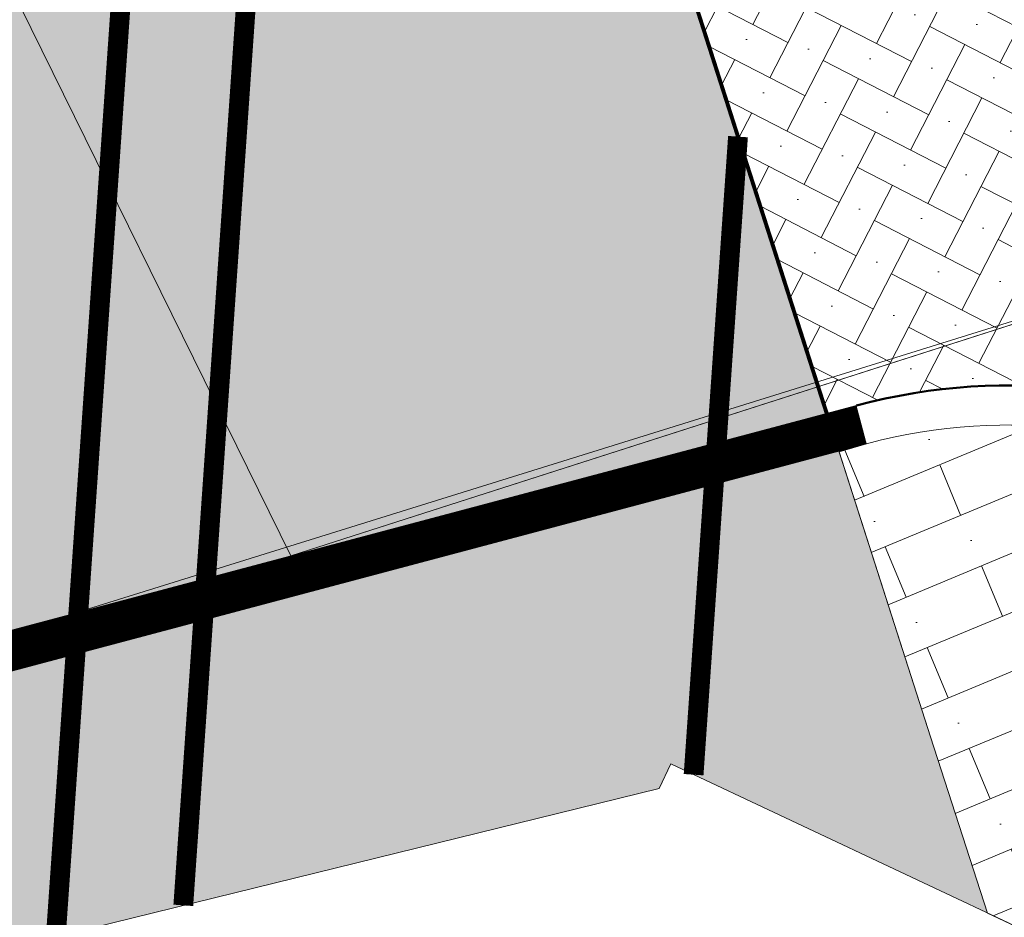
# Model space of a CAD drawing. Header units: metres. Extents: x 196674 to 197628, y 355499 to 356232.
# Tile 200 of 209: x 196899.85 to 196904.83, y 355940.12 to 355944.66. Entities that reach past the tile are written whole.
import ezdxf

# ---------------------------------------------------------------- set-up
doc = ezdxf.new("R2010")
doc.units = ezdxf.units.M
doc.layers.add('N-WE-VH-HULPLIJN-G', color=40, linetype='Continuous', lineweight=5, plot=False)
doc.layers.add('N-WE-VH-KANTOPSLUITING_ACHTERKANTBAND-G', color=50, linetype='Continuous', lineweight=18)
doc.layers.add('N-WE-VH-MATERIAALGRENS-G', color=7, linetype='Continuous', lineweight=13)
for name, color, linetype, lineweight, true_color in [('N-WE-VH-KANTOPSLUITING_CORTENSTAAL_20-ZICHT-G', 7, 'Continuous', 35, 0xa55200), ('N-WE-VH-KANTOPSLUITING_OPSLUITBAND_200X250-G', 7, 'Continuous', 50, 0x0029a5), ('N-WE-VH-OPENVERHARDING_NATUURSTEEN_02-BRANCO-GRIS-A', 7, 'Continuous', 9, 0x8f999b), ('N-WE-VH-OPENVERHARDING_NATUURSTEEN_03-FAVACO-A', 7, 'Continuous', 9, 0x5c6a6b), ('N-WE-VH-OPENVERHARDING_STRAATBAKSTEEN_ANTRACIET-A-200', 7, 'Continuous', 18, 0x595959), ('N-WE-VH-OPENVERHARDING_STRAATBAKSTEEN_ROOD BRUIN-A-200', 7, 'Continuous', 18, 0x934425)]:
    doc.layers.add(name, color=color, linetype=linetype, lineweight=lineweight, true_color=true_color)

# ---------------------------------------------------------------- blocks, each defined once
blk = doc.blocks.new('Patroon Minderbroederskerk')
at = {"layer": 'N-WE-VH-OPENVERHARDING_NATUURSTEEN_03-FAVACO-A', "const_width": 0.1}
for points in [[(43.746351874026, -25.59553499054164), (45.05672217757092, -6.766589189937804)], [(44.39089776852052, -25.43722570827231), (44.87117017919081, -18.53610534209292)], [(47.19538487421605, -21.5521927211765), (46.97097279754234, -24.77681008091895)]]:
    blk.add_lwpolyline(points, dxfattribs=at)

msp = doc.modelspace()

# ---------------------------------------------------------------- hatches: boundary and pattern name
at = {"layer": 'N-WE-VH-OPENVERHARDING_NATUURSTEEN_02-BRANCO-GRIS-A', "true_color": 0xb5b8b7}
h = msp.add_hatch(dxfattribs=at)
h.set_pattern_fill('AMO-BODEM_KLEIIG', color=9, scale=0.5, angle=41.02, pattern_type=2)
h.set_pattern_definition([(86.02000000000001, (0, 0), (-0.2493970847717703, 0.01735206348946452), [-0.05, 0.2, -0.05])])
edge = h.paths.add_edge_path()
edge.add_line((196904.1347714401, 355942.5172632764), (196904.0833954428, 355942.7105519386))
edge.add_line((196904.0833954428, 355942.7105519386), (196903.9327309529, 355942.6705054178))
edge.add_line((196903.9327309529, 355942.6705054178), (196902.8047925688, 355946.1873392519))
edge.add_line((196902.8047925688, 355946.1873392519), (196901.5447557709, 355950.1160467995))
edge.add_arc((196897.1649649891, 355953.9280243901), 5.806353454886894, 318.9651201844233, 377.7470136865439)
edge.add_line((196902.6950038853, 355955.6978860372), (196901.843014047, 355958.3543313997))
edge.add_arc((196882.9889907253, 355952.3073648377), 19.80000000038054, 17.78237197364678, 26.37352203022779)
edge.add_line((196900.728150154, 355961.1029445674), (196899.9032827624, 355962.7665590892))
edge.add_line((196899.9032827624, 355962.7665590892), (196896.9480260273, 355968.1883792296))
edge.add_line((196896.9480260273, 355968.1883792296), (196893.4994062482, 355974.7662014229))
edge.add_line((196893.4994062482, 355974.7662014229), (196891.3160369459, 355978.9449681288))
edge.add_line((196891.3160369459, 355978.9449681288), (196889.4915040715, 355982.719766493))
edge.add_line((196889.4915040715, 355982.719766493), (196887.8764675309, 355986.1719638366))
edge.add_line((196887.8764675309, 355986.1719638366), (196885.7426016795, 355985.2862691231))
edge.add_line((196885.7426016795, 355985.2862691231), (196885.0914912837, 355985.0492770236))
edge.add_line((196885.0914912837, 355985.0492770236), (196887.7382881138, 355977.7814621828))
edge.add_line((196887.7382881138, 355977.7814621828), (196885.5567911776, 355975.4225304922))
edge.add_line((196885.5567911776, 355975.4225304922), (196877.6132574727, 355982.7685653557))
edge.add_line((196877.6132574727, 355982.7685653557), (196866.4971657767, 355978.708592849))
edge.add_line((196866.4971657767, 355978.708592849), (196860.2787933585, 355976.4360902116))
edge.add_line((196860.2787933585, 355976.4360902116), (196860.222427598, 355976.538692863))
edge.add_line((196860.222427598, 355976.538692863), (196859.9061866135, 355977.3025401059))
edge.add_line((196859.9061866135, 355977.3025401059), (196859.8435398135, 355977.5106985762))
edge.add_line((196859.8435398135, 355977.5106985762), (196859.5800778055, 355978.171604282))
edge.add_line((196859.5800778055, 355978.171604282), (196859.2962070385, 355978.9858568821))
edge.add_line((196859.2962070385, 355978.9858568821), (196854.6103564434, 355977.1424704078))
edge.add_line((196854.6103564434, 355977.1424704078), (196855.0270261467, 355976.081345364))
edge.add_line((196855.0270261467, 355976.081345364), (196848.9235303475, 355973.6846987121))
edge.add_line((196848.9235303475, 355973.6846987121), (196848.5192497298, 355974.7281412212))
edge.add_line((196848.5192497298, 355974.7281412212), (196843.4020496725, 355972.6937883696))
edge.add_line((196843.4020496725, 355972.6937883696), (196839.6680650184, 355981.9695414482))
edge.add_line((196839.6680650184, 355981.9695414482), (196838.8693565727, 355984.0444490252))
edge.add_line((196838.8693565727, 355984.0444490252), (196837.7303654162, 355986.9068752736))
edge.add_line((196837.7303654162, 355986.9068752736), (196825.2742032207, 355982.0233832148))
edge.add_line((196825.2742032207, 355982.0233832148), (196824.869626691, 355983.0546210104))
edge.add_line((196824.869626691, 355983.0546210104), (196821.291702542, 355981.6327936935))
edge.add_line((196821.291702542, 355981.6327936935), (196823.5165936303, 355976.03401847))
edge.add_arc((196849.8160968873, 355986.4851489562), 28.30000000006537, 201.6723232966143, 212.9671986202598)
edge.add_line((196826.072899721, 355971.0854545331), (196827.261377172, 355969.2530639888))
edge.add_arc((196800.6656404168, 355952.0032295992), 31.70000000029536, 27.964189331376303, 32.96719862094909, ccw=False)
edge.add_arc((196800.6656404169, 355952.0032295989), 31.7000000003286, 21.67232329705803, 27.96418933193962, ccw=False)
edge.add_line((196830.1248013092, 355963.7099729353), (196835.4340720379, 355950.3495825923))
edge.add_line((196835.4340720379, 355950.3495825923), (196836.911263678, 355946.6323381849))
edge.add_line((196836.911263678, 355946.6323381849), (196841.0876501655, 355936.1227679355))
edge.add_line((196841.0876501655, 355936.1227679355), (196844.833726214, 355926.696042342))
edge.add_line((196844.833726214, 355926.696042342), (196845.3236113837, 355925.4632822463))
edge.add_line((196845.3236113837, 355925.4632822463), (196848.7404566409, 355916.8650417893))
edge.add_line((196848.7404566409, 355916.8650417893), (196850.678, 355917.635))
edge.add_line((196850.678, 355917.635), (196848.415, 355923.32))
edge.add_line((196848.415, 355923.32), (196848.545, 355923.381))
edge.add_line((196848.545, 355923.381), (196849.361, 355925.294))
edge.add_line((196849.361, 355925.294), (196849.318, 355925.424))
edge.add_line((196849.318, 355925.424), (196855.480174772, 355927.8326769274))
edge.add_line((196855.480174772, 355927.8326769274), (196859.9507791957, 355929.619336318))
edge.add_line((196859.9507791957, 355929.619336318), (196869.3255006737, 355931.9984358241))
edge.add_line((196869.3255006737, 355931.9984358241), (196873.1093192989, 355932.7743424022))
edge.add_line((196873.1093192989, 355932.7743424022), (196885.9822651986, 355936.3936414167))
edge.add_line((196885.9822651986, 355936.3936414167), (196898.4869911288, 355939.6561703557))
edge.add_line((196898.4869911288, 355939.6561703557), (196898.4413242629, 355939.8768389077))
edge.add_line((196898.4413242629, 355939.8768389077), (196898.9212147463, 355940.0018329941))
edge.add_line((196898.9212147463, 355940.0018329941), (196898.9919709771, 355939.7694505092))
edge.add_line((196898.9919709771, 355939.7694505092), (196903.086, 355940.775))
edge.add_line((196903.086, 355940.775), (196903.1442436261, 355940.8987677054))
edge.add_line((196903.1442436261, 355940.8987677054), (196904.7457907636, 355940.1450984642))
edge.add_line((196904.7457907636, 355940.1450984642), (196903.9938896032, 355942.4798169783))
edge.add_line((196903.9938896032, 355942.4798169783), (196904.1347714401, 355942.5172632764))
h.paths.add_polyline_path([(196835.1374744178, 355967.9053832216), (196830.7829016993, 355968.2084376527), (196830.2409440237, 355969.565908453), (196830.4517828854, 355972.5954407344), (196835.4397181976, 355972.2483077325), (196835.2670596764, 355969.7673867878)], flags=16)
h.paths.add_polyline_path([(196843.9519309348, 355963.952602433), (196836.5885727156, 355964.4650518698), (196836.9494377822, 355969.6503024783), (196837.320672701, 355974.9845569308), (196840.9581243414, 355974.7314102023), (196841.9693529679, 355972.1166017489), (196844.1272581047, 355966.4718690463)], flags=16)
h.paths.add_polyline_path([(196847.8407714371, 355966.7472270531), (196846.144873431, 355966.8652522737), (196846.1962381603, 355967.6033092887), (196846.4364651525, 355971.055117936), (196846.9352586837, 355971.0204046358), (196848.1323631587, 355970.9370927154), (196847.9677717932, 355968.5720882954)], flags=16)
edge = h.paths.add_edge_path(flags=16)
edge.add_line((196841.9149393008, 355962.7912214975), (196843.8616763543, 355962.6557392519))
edge.add_line((196843.8616763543, 355962.6557392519), (196845.6770249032, 355962.5294009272))
edge.add_line((196845.6770249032, 355962.5294009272), (196851.5983763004, 355947.218125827))
edge.add_line((196851.5983763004, 355947.218125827), (196853.3309221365, 355942.7381542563))
edge.add_line((196853.3309221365, 355942.7381542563), (196856.3082049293, 355943.2768785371))
edge.add_line((196856.3082049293, 355943.2768785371), (196856.5337592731, 355943.2981773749))
edge.add_line((196856.5337592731, 355943.2981773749), (196856.8413033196, 355947.7172611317))
edge.add_line((196856.8413033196, 355947.7172611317), (196857.339985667, 355947.6809502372))
edge.add_line((196857.339985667, 355947.6809502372), (196858.5350196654, 355947.5939354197))
edge.add_line((196858.5350196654, 355947.5939354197), (196858.2486612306, 355943.4601135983))
edge.add_line((196858.2486612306, 355943.4601135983), (196860.0654342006, 355943.6316693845))
edge.add_line((196860.0654342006, 355943.6316693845), (196860.3320797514, 355947.4630848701))
edge.add_line((196860.3320797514, 355947.4630848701), (196865.0210313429, 355947.1216650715))
edge.add_line((196865.0210313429, 355947.1216650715), (196864.8163680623, 355944.0802946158))
edge.add_line((196864.8163680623, 355944.0802946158), (196867.0755506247, 355944.293626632))
edge.add_line((196867.0755506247, 355944.293626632), (196867.9362152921, 355944.3776282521))
edge.add_line((196867.9362152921, 355944.3776282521), (196868.1115243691, 355946.89663489))
edge.add_line((196868.1115243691, 355946.89663489), (196871.8039148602, 355946.6480605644))
edge.add_line((196871.8039148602, 355946.6480605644), (196872.3027512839, 355946.6139749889))
edge.add_line((196872.3027512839, 355946.6139749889), (196873.4992244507, 355946.5322197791))
edge.add_line((196873.4992244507, 355946.5322197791), (196873.3883616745, 355944.9097624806))
edge.add_line((196873.3883616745, 355944.9097624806), (196879.1295908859, 355945.4701114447))
edge.add_line((196879.1295908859, 355945.4701114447), (196881.6949201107, 355945.7124441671))
edge.add_line((196881.6949201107, 355945.7124441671), (196883.7404636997, 355946.0345962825))
edge.add_line((196883.7404636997, 355946.0345962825), (196885.4024376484, 355946.2531954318))
edge.add_line((196885.4024376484, 355946.2531954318), (196885.4747241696, 355946.2627032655))
edge.add_line((196885.4747241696, 355946.2627032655), (196886.3601023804, 355946.4147504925))
edge.add_line((196886.3601023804, 355946.4147504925), (196886.6106913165, 355951.4967303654))
edge.add_line((196886.6106913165, 355951.4967303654), (196887.6150528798, 355951.4161080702))
edge.add_line((196887.6150528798, 355951.4161080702), (196887.7150044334, 355952.6612470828))
edge.add_line((196887.7150044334, 355952.6612470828), (196889.8088498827, 355952.4931695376))
edge.add_line((196889.8088498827, 355952.4931695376), (196889.7088998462, 355951.2480304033))
edge.add_line((196889.7088998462, 355951.2480304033), (196892.4600143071, 355951.0271924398))
edge.add_line((196892.4600143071, 355951.0271924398), (196892.5599643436, 355952.2723315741))
edge.add_line((196892.5599643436, 355952.2723315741), (196894.5624799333, 355952.1115852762))
edge.add_line((196894.5624799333, 355952.1115852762), (196894.416047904, 355950.0075113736))
edge.add_line((196894.416047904, 355950.0075113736), (196895.1932936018, 355950.5094522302))
edge.add_line((196895.1932936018, 355950.5094522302), (196895.557604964, 355950.7785420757))
edge.add_line((196895.557604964, 355950.7785420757), (196895.7170934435, 355950.3712367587))
edge.add_line((196895.7170934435, 355950.3712367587), (196894.7885775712, 355949.7219120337))
edge.add_line((196894.7885775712, 355949.7219120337), (196893.1155842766, 355948.5988779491))
edge.add_line((196893.1155842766, 355948.5988779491), (196891.5104144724, 355947.6731838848))
edge.add_line((196891.5104144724, 355947.6731838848), (196890.1960797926, 355947.0226786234))
edge.add_line((196890.1960797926, 355947.0226786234), (196888.7296260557, 355946.5424894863))
edge.add_line((196888.7296260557, 355946.5424894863), (196887.6181528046, 355946.3329814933))
edge.add_line((196887.6181528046, 355946.3329814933), (196885.4778768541, 355945.9693752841))
edge.add_line((196885.4778768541, 355945.9693752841), (196883.7985188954, 355945.6840732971))
edge.add_line((196883.7985188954, 355945.6840732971), (196881.7991141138, 355945.4391422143))
edge.add_line((196881.7991141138, 355945.4391422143), (196876.4280972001, 355944.9287225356))
edge.add_line((196876.4280972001, 355944.9287225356), (196865.9422767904, 355943.9688926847))
edge.add_line((196865.9422767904, 355943.9688926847), (196855.1110549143, 355942.9273849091))
edge.add_line((196855.1110549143, 355942.9273849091), (196847.6198685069, 355940.8715984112))
edge.add_line((196847.6198685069, 355940.8715984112), (196843.554462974, 355939.7557373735))
edge.add_arc((196843.107992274, 355941.3823596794), 1.68678279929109, 205.3585102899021, 285.3483981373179, ccw=False)
edge.add_line((196841.5837383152, 355940.659942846), (196841.4972440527, 355940.843060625))
edge.add_line((196841.4972440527, 355940.843060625), (196841.6138104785, 355940.8702465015))
edge.add_line((196841.6138104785, 355940.8702465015), (196833.9326321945, 355960.2110142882))
edge.add_line((196833.9326321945, 355960.2110142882), (196841.9149393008, 355962.7912214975))
h.paths.add_polyline_path([(196850.0668730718, 355972.8072989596), (196851.2639775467, 355972.7239870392), (196851.0940076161, 355970.2816983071), (196850.8335326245, 355966.538947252), (196849.6364281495, 355966.6222591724), (196849.843513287, 355969.5978543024)], flags=16)
h.paths.add_polyline_path([(196859.2081451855, 355974.5244332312), (196860.4052496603, 355974.4411213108), (196860.2728089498, 355972.5380879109), (196859.0773967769, 355972.6457164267), (196859.1216258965, 355973.2812422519)], flags=16)
h.paths.add_polyline_path([(196864.6948740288, 355974.1425869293), (196865.1936675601, 355974.107873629), (196866.3907720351, 355974.0245617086), (196866.2573672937, 355972.1076762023), (196865.0639892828, 355972.2063662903), (196864.563006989, 355972.2477965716), (196864.6077310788, 355972.8904345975)], flags=16)
h.paths.add_polyline_path([(196865.3589400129, 355976.4826645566), (196866.5932347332, 355976.9337372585), (196866.5561794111, 355976.4012913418), (196866.4879692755, 355975.421183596), (196865.2908648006, 355975.5044955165)], flags=16)
h.paths.add_polyline_path([(196867.8588212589, 355976.3940701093), (196867.9303742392, 355977.42221101), (196868.4446557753, 355977.6100440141), (196869.6789314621, 355978.060843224), (196869.562275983, 355976.3846269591), (196869.4807304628, 355975.212903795), (196868.2836259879, 355975.2962157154), (196867.7848775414, 355975.3315768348)], flags=16)
h.paths.add_polyline_path([(196870.1627740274, 355976.381298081), (196870.2953289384, 355978.2859724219), (196872.7646206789, 355979.1878412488), (196872.5683725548, 355976.3679625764), (196872.4734916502, 355975.0046239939), (196870.0785646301, 355975.1712978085)], flags=16)
h.paths.add_polyline_path([(196874.338574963, 355975.8772431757), (196874.3720304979, 355976.3579639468), (196874.6160342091, 355979.8640400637), (196875.8503098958, 355980.3148392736), (196875.5744691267, 355976.3512981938), (196875.5356794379, 355975.7939312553)], flags=16)
h.paths.add_polyline_path([(196874.2413777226, 355974.4806212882), (196875.4384821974, 355974.3973093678), (196875.9372757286, 355974.3625960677), (196875.8577009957, 355973.2191910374), (196875.7288519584, 355971.3677661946), (196875.2303962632, 355971.4073338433), (196874.0341025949, 355971.5022962), (196874.1687700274, 355973.437325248)], flags=16)
h.paths.add_polyline_path([(196876.1342316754, 355975.752275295), (196876.1756884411, 355976.3479653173), (196876.4674477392, 355980.5402388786), (196877.2212679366, 355980.8155595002), (196878.791362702, 355979.3635645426), (196878.5805656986, 355976.3346338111), (196878.5284406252, 355975.5856514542)], flags=16)
h.paths.add_polyline_path([(196880.3842236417, 355976.3246351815), (196880.4866107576, 355977.7958301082), (196881.6167761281, 355976.7506738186), (196882.0876783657, 355976.3151920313), (196881.9504264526, 355974.3430267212), (196881.4517752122, 355974.3797845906), (196880.2546707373, 355974.4630965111)], flags=16)
h.paths.add_polyline_path([(196880.1574734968, 355973.0664746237), (196881.3545779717, 355972.9831627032), (196881.2659752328, 355971.7100347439), (196881.2102833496, 355970.9098010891), (196880.0140055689, 355971.0049917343)], flags=16)
h.paths.add_polyline_path([(196850.6241939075, 355928.5011318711), (196904.0833954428, 355942.7105519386), (196904.1347714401, 355942.5172632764), (196850.675569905, 355928.3078432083)], flags=16)
h.paths.add_polyline_path([(196885.6442023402, 355972.6846283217), (196886.1429958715, 355972.6499150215), (196887.3401003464, 355972.566603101), (196887.1909692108, 355970.4237458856), (196887.1586597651, 355970.426544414), (196885.9952743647, 355970.5273126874), (196885.4970681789, 355970.5704655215)], flags=16)
h.paths.add_polyline_path([(196888.3985948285, 355969.07255049), (196888.8988641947, 355969.0377344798), (196890.0959686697, 355968.9544225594), (196889.9583405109, 355966.9768509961), (196889.7278595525, 355963.6650825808), (196888.5312587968, 355963.7556324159), (196888.0485247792, 355963.7921621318), (196888.2254058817, 355966.4602021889)], flags=16)
h.paths.add_polyline_path([(196890.8081303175, 355970.5452140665), (196893.2023392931, 355970.3785902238), (196892.7974116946, 355964.6575713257), (196890.4032027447, 355964.8241951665), (196890.5725354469, 355967.1599641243)], flags=16)
h.paths.add_polyline_path([(196894.0117544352, 355963.3427356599), (196894.5145387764, 355963.30685196), (196895.1952567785, 355963.2582691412), (196896.0295059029, 355964.8547990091), (196894.3532371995, 355968.1299361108)], flags=16)
edge = h.paths.add_edge_path(flags=16)
edge.add_line((196897.1451256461, 355947.9179938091), (196898.1533496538, 355948.185979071))
edge.add_line((196898.1533496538, 355948.185979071), (196898.6620120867, 355948.3211811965))
edge.add_arc((196897.1718128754, 355953.927234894), 5.80073544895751, 284.8860988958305, 318.9266923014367)
edge.add_line((196901.5448107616, 355950.116011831), (196901.6156955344, 355949.8948615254))
edge.add_arc((196897.1721081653, 355953.9265523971), 5.999999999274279, 284.8850117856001, 317.78237197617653, ccw=False)
edge.add_line((196898.713388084, 355948.1278925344), (196898.2047256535, 355947.9926904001))
edge.add_line((196898.2047256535, 355947.9926904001), (196847.9101683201, 355934.6244306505))
edge.add_line((196847.9101683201, 355934.6244306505), (196849.0828258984, 355930.2126165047))
edge.add_line((196849.0828258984, 355930.2126165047), (196850.0492692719, 355930.469496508))
edge.add_line((196850.0492692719, 355930.469496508), (196850.1006452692, 355930.2762078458))
edge.add_line((196850.1006452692, 355930.2762078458), (196848.3610472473, 355929.8138238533))
edge.add_line((196848.3610472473, 355929.8138238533), (196847.0856365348, 355934.6122155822))
edge.add_line((196847.0856365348, 355934.6122155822), (196848.8252346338, 355935.0745990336))
edge.add_line((196848.8252346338, 355935.0745990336), (196852.8476505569, 355938.6270869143))
edge.add_line((196852.8476505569, 355938.6270869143), (196870.2892594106, 355943.2630549))
edge.add_line((196870.2892594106, 355943.2630549), (196875.5446992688, 355942.17661489))
edge.add_line((196875.5446992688, 355942.17661489), (196885.7640034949, 355944.8928991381))
edge.add_line((196885.7640034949, 355944.8928991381), (196897.1451256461, 355947.9179938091))
h.paths.add_polyline_path([(196898.5891251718, 355959.2269318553), (196899.5507707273, 355959.5135160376), (196899.7485194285, 355959.5735244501), (196899.4635972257, 355960.5008586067), (196899.3615294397, 355960.4834930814), (196898.2687245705, 355960.1337355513), (196896.268498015, 355962.3984217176), (196896.6374944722, 355963.1082397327), (196896.9016234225, 355963.6163299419), (196896.5765448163, 355963.7859802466), (196896.0567304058, 355964.0431982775), (196895.4283347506, 355962.8406169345), (196892.4595441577, 355963.0524994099), (196892.4967772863, 355964.2838297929), (196891.5679182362, 355964.3703037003), (196891.4500932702, 355963.1336131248), (196887.5474519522, 355963.4289359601), (196887.8075085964, 355966.3356122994), (196888.0675652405, 355969.2422886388), (196889.4608475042, 355970.7206572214), (196888.6581150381, 355971.4427897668), (196887.3177983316, 355970.0112627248), (196884.1173106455, 355970.2884774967), (196882.9018615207, 355970.3937553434), (196883.0640349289, 355972.0208114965), (196881.9466588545, 355972.066029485), (196881.793115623, 355970.4621593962), (196878.3911379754, 355970.7328627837), (196877.9624928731, 355970.7669710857), (196878.0893454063, 355972.3517726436), (196877.0434481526, 355972.529554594), (196876.8718332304, 355970.8757775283), (196873.9922156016, 355971.1043629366), (196873.0738056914, 355971.1856623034), (196873.1714389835, 355972.7583355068), (196872.0696877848, 355972.8538959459), (196871.8505462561, 355971.2787584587), (196868.1558419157, 355971.5004868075), (196868.2354665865, 355973.1234656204), (196867.1302822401, 355973.2086104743), (196866.991476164, 355971.6456013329), (196863.2016051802, 355971.9590164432), (196863.3006639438, 355973.4862625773), (196862.219700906, 355973.5717325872), (196862.0968876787, 355971.9722396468), (196861.1307954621, 355972.0592214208), (196857.8196535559, 355972.3573389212), (196857.8937719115, 355973.9337282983), (196856.7556336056, 355974.0318831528), (196856.7258623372, 355972.4508074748), (196855.1878033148, 355972.5204270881), (196855.0584024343, 355971.3671320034), (196856.6517169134, 355971.2921774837), (196856.2888085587, 355965.6212070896), (196853.3450548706, 355965.8303608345), (196853.1257859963, 355963.1564846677), (196853.0330075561, 355962.062180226), (196852.9791556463, 355961.0292372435), (196852.8825029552, 355959.8429231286), (196852.7391687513, 355957.138654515), (196855.0736619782, 355956.9795944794), (196855.0793053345, 355956.2296157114), (196855.1368170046, 355948.5865520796), (196856.030827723, 355948.5050922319), (196856.0534760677, 355948.6770083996), (196857.4053449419, 355948.5785738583), (196867.3435453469, 355947.854936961), (196873.5605785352, 355947.4301260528), (196875.2510264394, 355947.3146174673), (196877.5757421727, 355947.1530803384), (196881.1295043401, 355946.9146957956), (196884.1937974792, 355946.6892746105), (196884.1663374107, 355946.5556645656), (196885.3482083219, 355946.4572189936), (196885.594319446, 355949.158867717), (196885.7515619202, 355952.3477678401), (196885.758456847, 355952.4875979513), (196886.76881052, 355952.385323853), (196886.8004391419, 355952.9404962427), (196886.8391165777, 355953.6193953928), (196890.7825233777, 355953.3660473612), (196890.6780863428, 355952.0702491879), (196891.6045468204, 355951.988321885), (196891.6359138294, 355952.6502711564), (196891.6652601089, 355953.2695762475), (196894.6375387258, 355952.9602160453), (196895.1833994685, 355951.6710162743), (196896.0500410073, 355952.0379614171), (196895.5851672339, 355953.3386659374), (196897.8981750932, 355955.2983198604), (196899.1393755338, 355954.6819285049), (196899.5672129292, 355955.5447291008), (196899.4231367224, 355955.6115716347), (196898.3129499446, 355956.1666811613)], flags=16)
at = {"layer": 'N-WE-VH-OPENVERHARDING_STRAATBAKSTEEN_ANTRACIET-A-200'}
h = msp.add_hatch(dxfattribs=at)
h.set_pattern_fill('AVH-ANT_SBS_KEIFRMT_KEPER-SO', color=256, scale=0.2, angle=17.78237197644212, pattern_type=2)
h.set_pattern_definition([(62.78237197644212, (0, 0), (-0.08638082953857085, 0.269329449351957), [0.6000000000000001, -0.2]), (152.7823719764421, (0.1778551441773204, -0.0914743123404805), (0.0863808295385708, -0.269329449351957), [0.6000000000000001, -0.2]), (17.78237197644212, (0.1804018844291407, 0.1321179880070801), (0.2261390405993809, 0.2210455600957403), [0, -0.56568542])])
edge = h.paths.add_edge_path()
edge.add_arc((196897.172108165, 355953.9265523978), 5.999999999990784, -42.21762802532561, 17.7823719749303, ccw=False)
edge.add_line((196901.6156955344, 355949.8948615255), (196903.9339671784, 355942.6666509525))
edge.add_line((196903.9339671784, 355942.6666509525), (196904.0833954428, 355942.7105519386))
edge.add_arc((196904.8540354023, 355939.8112220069), 3.000000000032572, 17.96298789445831, 104.88501178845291, ccw=False)
edge.add_line((196907.7078032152, 355940.7364296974), (196907.3124726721, 355941.9558116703))
edge.add_line((196907.3124726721, 355941.9558116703), (196902.8854485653, 355955.7589665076))
at = {"layer": 'N-WE-VH-OPENVERHARDING_STRAATBAKSTEEN_ROOD BRUIN-A-200'}
h = msp.add_hatch(dxfattribs=at)
h.set_pattern_fill('AVH-RBR_SBS_DIKFRMT_HALFST-SO', color=256, scale=4, angle=202.62, pattern_type=2)
h.set_pattern_definition([(202.62, (0, 0), (0.1061544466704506, -0.2547689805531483), []), (292.62, (-0.7643069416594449, -0.3184633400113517), (0.7643069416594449, 0.3184633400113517), [0.276, -0.276]), (292.62, (-0.2759990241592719, -0.4140006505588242), (0.7643069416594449, 0.3184633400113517), [0.276, -0.276]), (202.62, (-0.3290762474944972, -0.28661616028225), (0.2123088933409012, -0.5095379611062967), [0, -0.828, 0, 0]), (202.62, (-0.6050752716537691, -0.7006168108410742), (0.2123088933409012, -0.5095379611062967), [0, -0.828, 0, 0])])
edge = h.paths.add_edge_path()
edge.add_line((196904.1347714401, 355942.5172632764), (196903.9950477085, 355942.476206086))
edge.add_line((196903.9950477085, 355942.476206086), (196904.4572465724, 355941.0351020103))
edge.add_line((196904.4572465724, 355941.0351020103), (196904.7457907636, 355940.1450984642))
edge.add_line((196904.7457907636, 355940.1450984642), (196905.579, 355939.753))
edge.add_line((196905.579, 355939.753), (196905.548, 355939.645))
edge.add_line((196905.548, 355939.645), (196905.560437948, 355939.6151489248))
edge.add_line((196905.560437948, 355939.6151489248), (196907.5872827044, 355940.4596675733))
edge.add_line((196907.5872827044, 355940.4596675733), (196907.5175520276, 355940.6747491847))
edge.add_arc((196904.8540354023, 355939.8112220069), 2.800000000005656, 17.96298789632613, 104.8850117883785)

# ---------------------------------------------------------------- linework, layer by layer
at = {"layer": 'N-WE-VH-HULPLIJN-G', "flags": 128}
msp.add_lwpolyline([(196896.268498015, 355962.3984217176), (196898.2687245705, 355960.1337355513), (196899.3615294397, 355960.4834930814), (196899.4635972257, 355960.5008586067), (196899.7485194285, 355959.5735244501), (196899.5507707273, 355959.5135160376), (196898.5891251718, 355959.2269318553), (196898.3129499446, 355956.1666811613), (196899.4231367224, 355955.6115716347), (196899.5672129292, 355955.5447291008), (196899.1386013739, 355954.6803672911), (196899.0395143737, 355954.7315204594), (196897.8981750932, 355955.2983198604), (196895.5851672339, 355953.3386659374), (196896.0500410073, 355952.0379614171), (196897.1489788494, 355947.9034971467), (196898.1572028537, 355948.1714824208), (196901.2232260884, 355941.9503208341), (196906.5556771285, 355943.660574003), (196902.388291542, 355956.6541939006), (196901.843014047, 355958.3543313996, 0.03750353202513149), (196900.728150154, 355961.1029445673)], format="xyb", dxfattribs=at)
for points in [[(196902.8854485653, 355955.7589665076, -0.2679491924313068), (196901.6156955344, 355949.8948615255), (196903.9339671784, 355942.6666509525), (196904.0833954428, 355942.7105519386, -0.3985652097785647), (196907.7078032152, 355940.7364296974), (196907.3124726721, 355941.9558116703)], [(196904.1347714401, 355942.5172632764), (196903.9950477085, 355942.476206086), (196904.4572465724, 355941.0351020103), (196904.7457907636, 355940.1450984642), (196905.579, 355939.753), (196905.548, 355939.645), (196905.560437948, 355939.6151489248), (196907.5872827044, 355940.4596675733), (196907.5175520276, 355940.6747491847, 0.3985652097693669)]]:
    msp.add_lwpolyline(points, format="xyb", close=True, dxfattribs=at)
for points in [[(196873.1093192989, 355932.7743424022), (196885.9822651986, 355936.3936414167), (196898.4869911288, 355939.6561703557), (196898.4413242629, 355939.8768389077), (196898.9212147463, 355940.0018329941), (196898.9919709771, 355939.7694505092), (196903.086, 355940.775), (196903.1442436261, 355940.8987677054), (196905.579, 355939.753), (196905.548, 355939.645), (196905.560437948, 355939.6151489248), (196907.5872827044, 355940.4596675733), (196907.122027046, 355941.8947308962), (196906.5556771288, 355943.6605740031), (196900.097275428, 355941.6510439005), (196900.1486514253, 355941.4577552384), (196850.6755699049, 355928.3078432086)], [(196901.2232260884, 355941.9503208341), (196905.9843430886, 355943.4773325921)], [(196873.1093192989, 355932.7743424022), (196885.9822651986, 355936.3936414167), (196898.4869911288, 355939.6561703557), (196898.4413242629, 355939.8768389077), (196898.9212147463, 355940.0018329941), (196898.9919709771, 355939.7694505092), (196903.086, 355940.775), (196903.1442436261, 355940.8987677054), (196905.579, 355939.753), (196905.548, 355939.645), (196907.638, 355934.629)]]:
    msp.add_lwpolyline(points, dxfattribs=at)
at = {"layer": 'N-WE-VH-KANTOPSLUITING_ACHTERKANTBAND-G', "flags": 128}
msp.add_lwpolyline([(196904.1347714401, 355942.5172632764, -0.3985652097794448), (196907.5175520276, 355940.6747491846), (196907.5872827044, 355940.4596675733)], format="xyb", dxfattribs=at)
at = {"layer": 'N-WE-VH-KANTOPSLUITING_CORTENSTAAL_20-ZICHT-G', "const_width": 0.02, "flags": 128}
msp.add_lwpolyline([(196903.9339671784, 355942.6666509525), (196901.6156955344, 355949.8948615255)], dxfattribs=at)
at = {"layer": 'N-WE-VH-KANTOPSLUITING_OPSLUITBAND_200X250-G', "flags": 128}
msp.add_lwpolyline([(196904.0833954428, 355942.7105519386, -0.3985652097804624), (196907.7078032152, 355940.7364296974), (196907.7775338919, 355940.521348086)], format="xyb", dxfattribs=at)
at = {"layer": 'N-WE-VH-MATERIAALGRENS-G', "flags": 128}
for points in [[(196901.6156955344, 355949.8948615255), (196904.4572465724, 355941.0351020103), (196904.7457907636, 355940.1450984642)], [(196850.5762615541, 355928.4883914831), (196904.0833954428, 355942.7105519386)], [(196850.6276375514, 355928.295102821), (196904.1347714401, 355942.5172632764)]]:
    msp.add_lwpolyline(points, dxfattribs=at)
at = {"layer": 'N-WE-VH-OPENVERHARDING_NATUURSTEEN_03-FAVACO-A', "const_width": 0.2}
msp.add_lwpolyline([(196850.6019495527, 355928.3917471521), (196904.1090834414, 355942.6139076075)], dxfattribs=at)

# ---------------------------------------------------------------- block references
at = {"layer": 'N-WE-VH-OPENVERHARDING_NATUURSTEEN_03-FAVACO-A'}
msp.add_blockref('Patroon Minderbroederskerk', (196856.2888085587, 355965.6212070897), dxfattribs=at)

doc.saveas('drawing.dxf')
